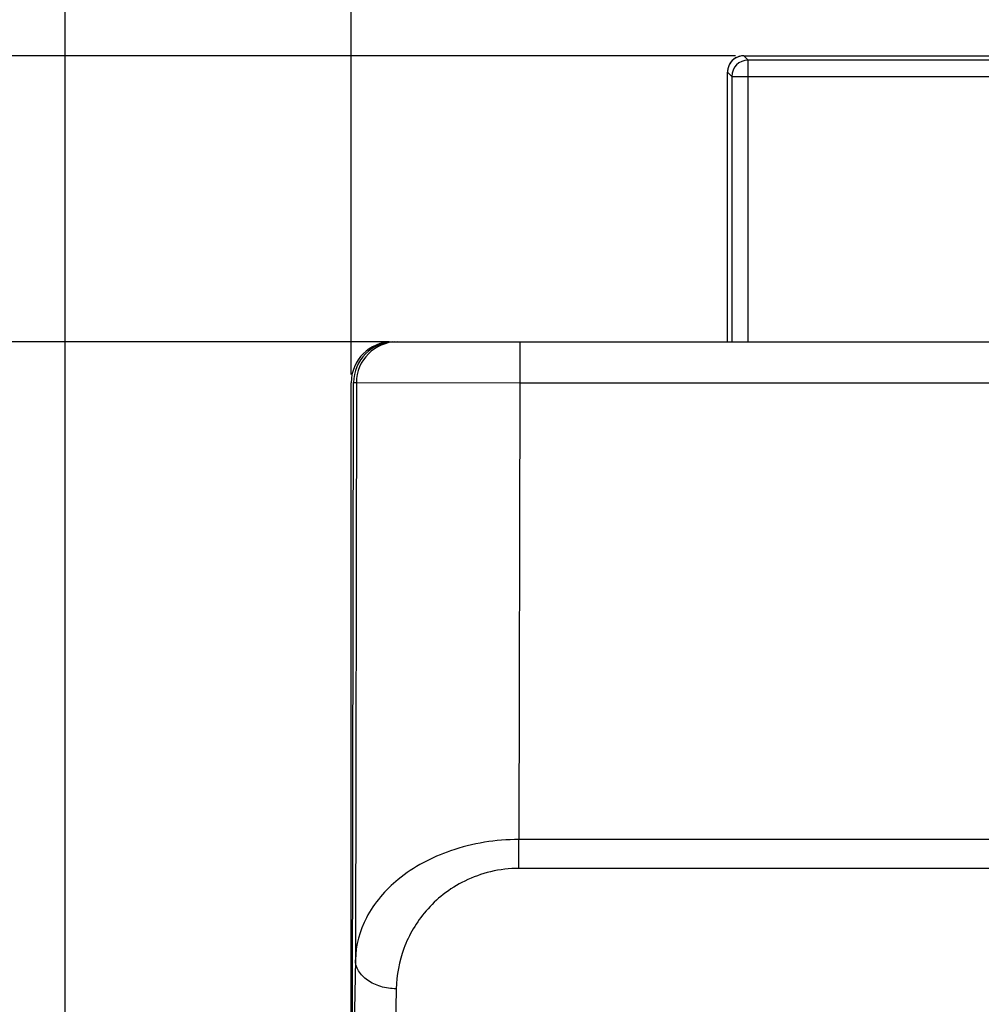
# Model space of a CAD drawing. Header units: millimetres. Extents: x 0 to 420, y 0 to 297.
# Tile 44 of 72: x 104 to 116, y 119 to 131. Entities that reach past the tile are written whole.
import ezdxf

# ---------------------------------------------------------------- set-up
doc = ezdxf.new("R2010")
doc.units = ezdxf.units.MM
doc.header["$LTSCALE"] = 23.1
doc.layers.get('0').update_dxf_attribs({"linetype": 'CONTINUOUS'})
doc.styles.get("Standard").update_dxf_attribs({"font": 'txt', "width": 0.6})
doc.dimstyles.new('DIMSTYLE_1', dxfattribs={"dimtxt": 4, "dimasz": 2.6, "dimexe": 1.2, "dimexo": 0.1, "dimgap": 1, "dimtad": 1, "dimzin": 0, "dimdsep": 46, "dimtxsty": 'Standard', "dimblk": '_FILLED', "dimblk1": '_FILLED', "dimblk2": '_FILLED', "dimcen": 0.09, "dimazin": 0, "dimtp": 0.01, "dimtm": 0.01, "dimtfac": 1, "dimtofl": 0, "dimtmove": 0, "dimatfit": 3, "dimldrblk": '_FILLED', "dimfxl": 1, "dimtolj": 1, "dimtzin": 0, "dimarcsym": 0})

# ---------------------------------------------------------------- blocks, each defined once
blk = doc.blocks.new('_FILLED')
at = {"color": 0, "linetype": 'ByBlock'}
blk.add_solid([(0, 0), (-1, 0.1923), (-1, -0.1923)], dxfattribs=at)
blk = doc.blocks.new('*D3')
at = {"color": 2, "linetype": 'Continuous', "transparency": 16777216}
for p, q in [((104.504, 112.749), (104.504, 147.532)), ((138.004, 126.449), (138.004, 147.532)), ((104.504, 146.332), (121.254, 146.332)), ((138.004, 146.332), (121.254, 146.332))]:
    blk.add_line(p, q, dxfattribs=at)
at = {"color": 2, "linetype": 'Continuous', "transparency": 16777216, "xscale": 2.6, "yscale": 2.6, "zscale": 2.6, "rotation": 180}
blk.add_blockref('_FILLED', (104.504, 146.332), dxfattribs=at)
at = {"color": 2, "linetype": 'Continuous', "transparency": 16777216, "xscale": 2.6, "yscale": 2.6, "zscale": 2.6}
blk.add_blockref('_FILLED', (138.004, 146.332), dxfattribs=at)
at = {"color": 2, "linetype": 'Continuous', "transparency": 16777216, "insert": (121.545, 151.332), "char_height": 4, "width": 12, "attachment_point": 2, "line_spacing_factor": 0.9}
blk.add_mtext('33.50', dxfattribs=at)
blk = doc.blocks.new('*D4')
at = {"color": 2, "linetype": 'Continuous', "transparency": 16777216}
for p, q in [((108.004, 126.449), (108.004, 139.575)), ((138.004, 126.449), (138.004, 139.575)), ((108.004, 138.375), (123.004, 138.375)), ((138.004, 138.375), (123.004, 138.375))]:
    blk.add_line(p, q, dxfattribs=at)
at = {"color": 2, "linetype": 'Continuous', "transparency": 16777216, "xscale": 2.6, "yscale": 2.6, "zscale": 2.6, "rotation": 180}
blk.add_blockref('_FILLED', (108.004, 138.375), dxfattribs=at)
at = {"color": 2, "linetype": 'Continuous', "transparency": 16777216, "xscale": 2.6, "yscale": 2.6, "zscale": 2.6}
blk.add_blockref('_FILLED', (138.004, 138.375), dxfattribs=at)
at = {"color": 2, "linetype": 'Continuous', "transparency": 16777216, "insert": (122.438, 143.375), "char_height": 4, "width": 12, "attachment_point": 2, "line_spacing_factor": 0.9}
blk.add_mtext('30.00', dxfattribs=at)
blk = doc.blocks.new('*D5')
at = {"color": 2, "linetype": 'Continuous', "transparency": 16777216}
for p, q in [((112.708, 130.351), (86.204, 130.351)), ((87.404, 130.351), (87.404, 69.949)), ((87.404, 9.548), (87.404, 69.949)), ((112.708, 9.548), (86.204, 9.548))]:
    blk.add_line(p, q, dxfattribs=at)
at = {"color": 2, "linetype": 'Continuous', "transparency": 16777216, "xscale": 2.6, "yscale": 2.6, "zscale": 2.6}
for p, rotation in [((87.404, 130.351), 90), ((87.404, 9.548), 270)]:
    blk.add_blockref('_FILLED', p, dxfattribs=dict(at, rotation=rotation))
at = {"color": 2, "linetype": 'Continuous', "transparency": 16777216, "insert": (82.404, 69.949), "char_height": 4, "width": 14.4, "attachment_point": 2, "rotation": 90, "line_spacing_factor": 0.9}
blk.add_mtext('120.80', dxfattribs=at)
blk = doc.blocks.new('*D6')
at = {"color": 2, "linetype": 'Continuous', "transparency": 16777216}
for p, q in [((108.467, 126.849), (94.204, 126.849)), ((95.404, 126.849), (95.404, 69.949)), ((95.404, 13.049), (95.404, 69.949)), ((108.467, 13.049), (94.204, 13.049))]:
    blk.add_line(p, q, dxfattribs=at)
at = {"color": 2, "linetype": 'Continuous', "transparency": 16777216, "xscale": 2.6, "yscale": 2.6, "zscale": 2.6}
for p, rotation in [((95.404, 126.849), 90), ((95.404, 13.049), 270)]:
    blk.add_blockref('_FILLED', p, dxfattribs=dict(at, rotation=rotation))
at = {"color": 2, "linetype": 'Continuous', "transparency": 16777216, "insert": (90.404, 69.949), "char_height": 4, "width": 14.4, "attachment_point": 2, "rotation": 90, "line_spacing_factor": 0.9}
blk.add_mtext('113.80', dxfattribs=at)

msp = doc.modelspace()

# ---------------------------------------------------------------- linework, layer by layer
at = {"color": 7, "linetype": 'Continuous'}
for p, q in [((112.808, 130.351), (112.86, 130.298)), ((112.808, 130.351), (133.201, 130.351)), ((112.86, 126.849), (112.86, 130.298)), ((133.148, 130.298), (112.86, 130.298)), ((112.608, 126.849), (112.608, 130.151)), ((112.608, 130.151), (112.66, 130.098)), ((112.66, 130.098), (112.66, 126.849)), ((112.66, 130.098), (133.348, 130.098)), ((108.504, 126.849), (137.504, 126.849)), ((110.067, 126.849), (110.067, 126.349)), ((108.004, 110.749), (108.032, 126.35)), ((108.004, 110.749), (108.004, 126.349)), ((108.032, 126.35), (108.067, 126.35)), ((108.067, 126.35), (108.055, 119.283)), ((108.067, 126.35), (110.067, 126.349)), ((110.067, 126.349), (110.057, 120.756)), ((110.067, 126.349), (138.004, 126.349)), ((110.057, 120.403), (110.057, 120.756)), ((136.004, 120.756), (110.057, 120.756)), ((136.004, 120.403), (110.057, 120.403)), ((108.055, 119.283), (108.016, 117.283)), ((108.555, 118.929), (108.535, 117.892))]:
    msp.add_line(p, q, dxfattribs=at)
for centre, radius, start, end in [((112.808, 130.151), 0.2, 90.186, 179.814), ((112.808, 130.151), 0.2, 104.9896, 165.0104), ((112.808, 130.149), 0.201, 90.0938, 104.9885), ((112.809, 130.15), 0.201, 165.0115, 179.9062), ((112.86, 130.098), 0.2, 90.0209, 179.9791), ((108.532, 126.349), 0.5, 90.0029, 179.9), ((108.567, 126.349), 0.5, 90.0047, 179.9047)]:
    msp.add_arc(centre, radius, start, end, dxfattribs=at)
msp.add_ellipse((108.504, 126.349), major_axis=(0.354, -0.354), ratio=0.999695, start_param=8.639532, end_param=10.210024, dxfattribs=at)
for points, knots in [([(110.057, 120.756), (109.774, 120.756), (109.243, 120.673), (108.585, 120.327), (108.165, 119.843), (108.059, 119.461), (108.055, 119.283)], [0, 0, 0, 0, 0.311525, 0.580516, 0.803744, 1, 1, 1, 1]), ([(110.057, 120.403), (109.94, 120.403), (109.711, 120.376), (109.396, 120.262), (109.129, 120.095), (108.854, 119.832), (108.623, 119.443), (108.558, 119.096), (108.555, 118.929)], [0, 0, 0, 0, 0.150962, 0.294929, 0.429063, 0.554079, 0.783706, 1, 1, 1, 1]), ([(108.555, 118.929), (108.491, 118.93), (108.366, 118.947), (108.204, 119.022), (108.087, 119.137), (108.055, 119.237), (108.055, 119.283)], [0, 0, 0, 0, 0.287136, 0.554635, 0.790507, 1, 1, 1, 1])]:
    msp.add_open_spline(points, degree=3, knots=knots, dxfattribs=at)

# ---------------------------------------------------------------- dimensions: what is measured, and where the dimension line sits
at = {"color": 2, "linetype": 'Continuous'}
for base, p1, p2, angle, picture, middle in [((104.504, 146.332), (138.004, 126.349), (104.504, 112.649), 180, '*D3', (121.545, 146.332)), ((108.004, 138.375), (138.004, 126.349), (108.004, 126.349), 180, '*D4', (122.438, 138.375)), ((87.404, 9.548), (112.808, 130.351), (112.808, 9.548), 270, '*D5', (87.404, 70.249)), ((95.404, 13.049), (108.567, 126.849), (108.567, 13.049), 270, '*D6', (95.404, 70.249))]:
    dim = msp.add_linear_dim(base=base, p1=p1, p2=p2, angle=angle, dimstyle='DIMSTYLE_1', dxfattribs=at)
    dim.commit()
    dim.dimension.update_dxf_attribs({"geometry": picture, "text_midpoint": middle, "dimtype": 160})

doc.saveas('drawing.dxf')
